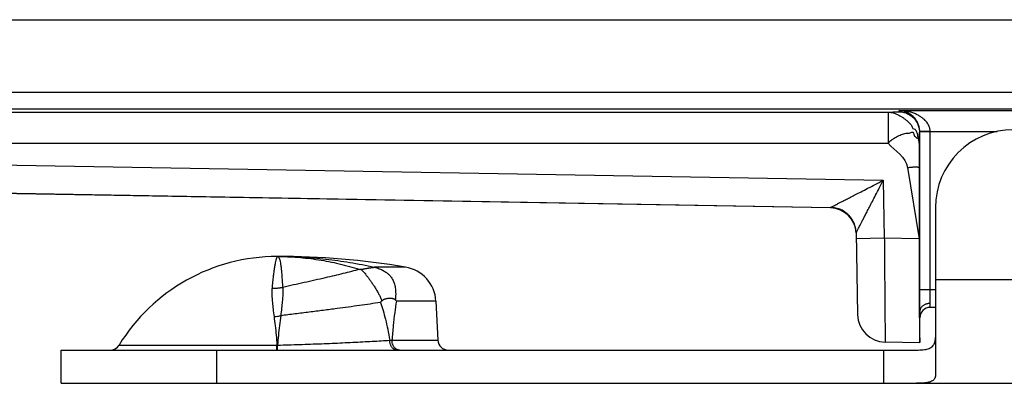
# Model space of a CAD drawing. Header units: inches. Extents: x 0.2 to 16.8, y 0.1 to 10.8.
# Tile 3 of 22: x 2.039 to 2.986, y 2.328 to 2.678. Entities that reach past the tile are written whole.
import ezdxf

# ---------------------------------------------------------------- set-up
doc = ezdxf.new("R2010")
doc.units = ezdxf.units.IN
doc.header["$LTSCALE"] = 0.935
doc.header["$MEASUREMENT"] = 0
doc.layers.get('0').update_dxf_attribs({"linetype": 'CONTINUOUS'})

msp = doc.modelspace()

# ---------------------------------------------------------------- linework, layer by layer
at = {"color": 7, "linetype": 'CONTINUOUS'}
for p, q in [((1.371, 2.67814), (3.345, 2.67814)), ((3.266, 2.60817), (1.371, 2.60817)), ((1.32625, 2.58924), (2.87448, 2.58924)), ((3.21043, 2.59208), (1.32767, 2.59208)), ((2.87448, 2.58924), (2.87448, 2.55924)), ((2.88465, 2.58959), (2.88518, 2.59064)), ((2.88518, 2.59064), (3.22483, 2.59064)), ((2.90465, 2.5696), (2.90492, 2.57012)), ((2.91492, 2.57012), (2.90492, 2.57012)), ((2.90492, 2.41833), (2.90492, 2.57012)), ((2.91491, 2.57064), (2.97948, 2.57064)), ((2.91492, 2.41833), (2.91492, 2.57012)), ((1.32625, 2.55924), (2.87448, 2.55924)), ((1.27016, 2.5516), (2.86987, 2.52367)), ((2.89304, 2.5358), (2.90422, 2.46736)), ((2.90431, 2.5358), (2.90422, 2.46736)), ((1.26969, 2.5246), (2.81919, 2.49755)), ((2.8192, 2.497), (1.26969, 2.52405)), ((2.86987, 2.52367), (2.87084, 2.46795)), ((2.8192, 2.497), (2.81919, 2.49755)), ((2.92, 2.49733), (2.92, 2.33608)), ((2.84375, 2.47299), (2.84512, 2.39444)), ((2.87084, 2.46795), (2.84385, 2.46747)), ((2.90422, 2.46736), (2.87084, 2.46795)), ((2.41034, 2.44012), (2.38003, 2.44012)), ((2.92, 2.42833), (3.01178, 2.42833)), ((2.92, 2.41833), (2.90492, 2.41833)), ((2.43953, 2.40743), (2.40157, 2.40743)), ((2.43953, 2.40743), (2.44151, 2.36981)), ((2.905, 2.36733), (2.905, 2.39736)), ((2.915, 2.40133), (2.915, 2.40515)), ((2.92, 2.40133), (2.915, 2.40133)), ((2.39728, 2.36981), (2.44151, 2.36981)), ((2.905, 2.36733), (2.87165, 2.36792)), ((2.079, 2.36033), (2.90181, 2.36033)), ((2.079, 2.32833), (2.079, 2.36033)), ((2.13483, 2.36511), (2.28671, 2.36511)), ((2.229, 2.32833), (2.229, 2.36033)), ((2.87, 2.36033), (2.87, 2.32833)), ((2.079, 2.32833), (3.20892, 2.32833))]:
    msp.add_line(p, q, dxfattribs=at)
for centre, radius, start, end in [((2.995, 2.49733), 0.075, 90, 180), ((2.81876, 2.47201), 0.025, 2.25735, 89.00008), ((2.287, 2.27186), 0.17847, 90, 148.50151), ((2.287, 1.70033), 0.75, 80.53488, 90), ((2.40458, 2.4056), 0.035, 3, 80.53488), ((2.915, 2.39133), 0.01, 90, 180), ((2.87212, 2.39491), 0.027, 181, 269), ((2.45149, 2.37033), 0.01, 183, 270), ((2.1263, 2.37033), 0.01, 270, 328.50151)]:
    msp.add_arc(centre, radius, start, end, dxfattribs=at)
for points, knots in [([(2.87448, 2.58924), (2.87481, 2.58924), (2.87547, 2.58926), (2.87645, 2.58927), (2.87741, 2.58929), (2.87832, 2.58931), (2.8792, 2.58933), (2.88004, 2.58935), (2.88082, 2.58938), (2.88155, 2.5894), (2.88211, 2.58942), (2.88253, 2.58943), (2.88282, 2.58944), (2.88309, 2.58946), (2.88335, 2.58947), (2.88358, 2.58948), (2.88379, 2.58949), (2.88398, 2.5895), (2.88414, 2.58952), (2.88429, 2.58953), (2.8844, 2.58954), (2.88447, 2.58955), (2.88451, 2.58955), (2.88455, 2.58956), (2.88459, 2.58957), (2.88461, 2.58957), (2.88463, 2.58958), (2.88464, 2.58958), (2.88465, 2.58959), (2.88465, 2.58959), (2.88465, 2.58959), (2.88465, 2.58959)], [0, 0, 0, 0, 0.098552, 0.19493, 0.288567, 0.3789, 0.465361, 0.547387, 0.624411, 0.695869, 0.761195, 0.791382, 0.819825, 0.846453, 0.871196, 0.893984, 0.914746, 0.933413, 0.949914, 0.964183, 0.97615, 0.98125, 0.985752, 0.989646, 0.992929, 0.995595, 0.997644, 0.998441, 0.999092, 0.999605, 1, 1, 1, 1]), ([(2.87448, 2.58924), (2.87506, 2.58923), (2.8763, 2.58913), (2.87824, 2.5888), (2.88034, 2.58823), (2.88253, 2.58741), (2.88478, 2.58637), (2.88703, 2.5851), (2.88923, 2.58364), (2.89136, 2.58201), (2.89341, 2.58026), (2.89523, 2.57829), (2.89745, 2.5765), (2.89768, 2.57328), (2.90074, 2.57317), (2.90141, 2.57067), (2.90312, 2.56821), (2.90252, 2.56517), (2.90424, 2.56313), (2.90431, 2.56123), (2.90447, 2.5599), (2.90448, 2.55924)], [0, 0, 0, 0, 0.037666, 0.080476, 0.127593, 0.17831, 0.232047, 0.288012, 0.34534, 0.403367, 0.461666, 0.519872, 0.577739, 0.643445, 0.687614, 0.73947, 0.79118, 0.882158, 0.912126, 0.957479, 1, 1, 1, 1]), ([(2.88465, 2.58959), (2.88531, 2.58959), (2.88662, 2.58953), (2.88856, 2.58924), (2.89047, 2.58876), (2.89232, 2.5881), (2.8941, 2.58726), (2.89578, 2.58625), (2.8971, 2.58527), (2.89809, 2.58442), (2.89904, 2.58352), (2.90013, 2.5823), (2.90129, 2.58072), (2.9023, 2.57903), (2.90314, 2.57725), (2.9038, 2.5754), (2.90429, 2.5735), (2.90458, 2.57156), (2.90465, 2.57025), (2.90465, 2.5696)], [0, 0, 0, 0, 0.062522, 0.125043, 0.187558, 0.250085, 0.312637, 0.375192, 0.437713, 0.468963, 0.5002, 0.562633, 0.625084, 0.68757, 0.750078, 0.812583, 0.875065, 0.937524, 1, 1, 1, 1]), ([(2.91491, 2.57064), (2.9149, 2.57114), (2.91481, 2.57216), (2.91451, 2.57371), (2.914, 2.57531), (2.91327, 2.57695), (2.91227, 2.57863), (2.91097, 2.58036), (2.90931, 2.58211), (2.90724, 2.58385), (2.90472, 2.58555), (2.90171, 2.58714), (2.89817, 2.58855), (2.89415, 2.58968), (2.88976, 2.59042), (2.88672, 2.59062), (2.88518, 2.59064)], [0, 0, 0, 0, 0.038312, 0.078197, 0.120514, 0.166026, 0.215479, 0.270159, 0.331284, 0.399709, 0.47649, 0.562904, 0.660029, 0.767253, 0.881837, 1, 1, 1, 1]), ([(2.90492, 2.57012), (2.90491, 2.57063), (2.90488, 2.57161), (2.90471, 2.57309), (2.90444, 2.57459), (2.90403, 2.57614), (2.90348, 2.57771), (2.90276, 2.57932), (2.90185, 2.58096), (2.90072, 2.58261), (2.89934, 2.58426), (2.89768, 2.58585), (2.89572, 2.58733), (2.89344, 2.58865), (2.89087, 2.58971), (2.88808, 2.59042), (2.88615, 2.59061), (2.88518, 2.59064)], [0, 0, 0, 0, 0.048143, 0.093808, 0.142348, 0.193312, 0.246101, 0.301378, 0.360713, 0.424507, 0.492501, 0.56516, 0.643116, 0.726813, 0.815457, 0.907177, 1, 1, 1, 1]), ([(2.90448, 2.55924), (2.90447, 2.55982), (2.90441, 2.56105), (2.90385, 2.56262), (2.90353, 2.56706), (2.90267, 2.563), (2.90154, 2.56521), (2.89936, 2.56594), (2.89967, 2.56972), (2.89671, 2.56986), (2.89537, 2.56849), (2.89334, 2.56894), (2.89135, 2.56854), (2.88921, 2.56809), (2.88702, 2.56735), (2.88477, 2.56641), (2.88252, 2.56528), (2.88032, 2.56397), (2.87819, 2.56253), (2.87631, 2.5609), (2.87492, 2.55992), (2.87448, 2.55924)], [0, 0, 0, 0, 0.041367, 0.081258, 0.14959, 0.189894, 0.224455, 0.261518, 0.359167, 0.397425, 0.439704, 0.485064, 0.533649, 0.585586, 0.640824, 0.698974, 0.759246, 0.820626, 0.881976, 0.942134, 1, 1, 1, 1]), ([(2.90448, 2.55924), (2.90448, 2.55994), (2.90449, 2.56097), (2.90451, 2.56232), (2.90452, 2.56326), (2.90453, 2.56416), (2.90454, 2.565), (2.90455, 2.56579), (2.90456, 2.56651), (2.90457, 2.56717), (2.90458, 2.56768), (2.90459, 2.56804), (2.90459, 2.56829), (2.9046, 2.56852), (2.9046, 2.56873), (2.90461, 2.56891), (2.90462, 2.56908), (2.90462, 2.56922), (2.90463, 2.56933), (2.90463, 2.5694), (2.90463, 2.56945), (2.90464, 2.56949), (2.90464, 2.56952), (2.90464, 2.56955), (2.90465, 2.56957), (2.90465, 2.56958), (2.90465, 2.56959), (2.90465, 2.5696), (2.90465, 2.5696)], [0, 0, 0, 0, 0.202424, 0.298097, 0.389511, 0.476242, 0.557865, 0.633957, 0.704093, 0.767849, 0.824801, 0.850593, 0.874525, 0.896544, 0.916597, 0.934632, 0.950595, 0.964435, 0.976098, 0.981097, 0.985532, 0.989398, 0.992688, 0.995397, 0.997519, 0.999052, 0.999598, 1, 1, 1, 1]), ([(2.91491, 2.57064), (2.91448, 2.57063), (2.91362, 2.57062), (2.91235, 2.5706), (2.91113, 2.57058), (2.90997, 2.57056), (2.90889, 2.57054), (2.90791, 2.57052), (2.90705, 2.5705), (2.90633, 2.5705), (2.90576, 2.57047), (2.90531, 2.57047), (2.90508, 2.5704), (2.90492, 2.57043), (2.90491, 2.57047)], [0, 0, 0, 0, 0.129395, 0.256735, 0.379831, 0.496563, 0.604918, 0.703029, 0.789211, 0.86199, 0.920148, 0.962731, 0.989106, 1, 1, 1, 1]), ([(2.91492, 2.57012), (2.91492, 2.57018), (2.91491, 2.57029), (2.91491, 2.57047), (2.91491, 2.57058), (2.91491, 2.57064)], [0, 0, 0, 0, 0.333334, 0.666666, 1, 1, 1, 1]), ([(2.90448, 2.55924), (2.90447, 2.55828), (2.90445, 2.55639), (2.90442, 2.55271), (2.90438, 2.54907), (2.90435, 2.54536), (2.90433, 2.54239), (2.90432, 2.53918), (2.90432, 2.53696), (2.90431, 2.5358)], [0, 0, 0, 0, 0.123509, 0.241102, 0.471224, 0.590095, 0.715734, 0.851311, 1, 1, 1, 1]), ([(2.89304, 2.5358), (2.89353, 2.53588), (2.89449, 2.53603), (2.89593, 2.53622), (2.89731, 2.53636), (2.89861, 2.53647), (2.89983, 2.53654), (2.90093, 2.53656), (2.9019, 2.53654), (2.90272, 2.53648), (2.90338, 2.53638), (2.90387, 2.53624), (2.9042, 2.53607), (2.90431, 2.53588), (2.90431, 2.5358)], [0, 0, 0, 0, 0.128716, 0.254453, 0.375315, 0.489517, 0.59534, 0.691188, 0.775633, 0.847306, 0.905137, 0.948699, 0.978876, 1, 1, 1, 1]), ([(2.81919, 2.49755), (2.81924, 2.49757), (2.81939, 2.49766), (2.81974, 2.49784), (2.82032, 2.49813), (2.82118, 2.49858), (2.82235, 2.49919), (2.82389, 2.49998), (2.82584, 2.50097), (2.82823, 2.50221), (2.83112, 2.5037), (2.83455, 2.50547), (2.8386, 2.50755), (2.84331, 2.50998), (2.84879, 2.51281), (2.8551, 2.51606), (2.86223, 2.51973), (2.86724, 2.52232), (2.86987, 2.52367)], [0, 0, 0, 0, 0.002569, 0.00916, 0.020523, 0.037142, 0.059929, 0.090001, 0.128129, 0.175022, 0.231718, 0.299181, 0.378527, 0.470878, 0.578152, 0.702978, 0.84449, 1, 1, 1, 1]), ([(2.84375, 2.47295), (2.84376, 2.473), (2.84382, 2.47314), (2.84398, 2.47343), (2.84423, 2.47393), (2.84461, 2.47465), (2.84511, 2.47564), (2.84579, 2.47694), (2.84664, 2.4786), (2.84769, 2.48064), (2.84896, 2.4831), (2.85047, 2.48604), (2.85225, 2.48948), (2.85431, 2.49348), (2.8567, 2.49812), (2.85945, 2.50346), (2.8626, 2.50955), (2.86611, 2.51638), (2.86858, 2.52117), (2.86987, 2.52367)], [0, 0, 0, 0, 0.00257, 0.00811, 0.017557, 0.031576, 0.050895, 0.076291, 0.10861, 0.148642, 0.197003, 0.254523, 0.322135, 0.400764, 0.491423, 0.596055, 0.716714, 0.852144, 1, 1, 1, 1]), ([(2.8355, 2.49112), (2.83486, 2.49169), (2.83353, 2.49277), (2.83139, 2.49418), (2.82911, 2.49536), (2.82672, 2.4963), (2.82426, 2.49698), (2.82174, 2.49742), (2.82004, 2.49753), (2.81919, 2.49755)], [0, 0, 0, 0, 0.143275, 0.286451, 0.42947, 0.572342, 0.715059, 0.857611, 1, 1, 1, 1]), ([(2.8355, 2.49112), (2.83487, 2.49169), (2.83354, 2.49277), (2.8314, 2.49417), (2.82912, 2.49535), (2.82674, 2.49629), (2.82427, 2.49698), (2.82175, 2.49742), (2.82005, 2.49754), (2.81919, 2.49755)], [0, 0, 0, 0, 0.142804, 0.285668, 0.428533, 0.571398, 0.714264, 0.857132, 1, 1, 1, 1]), ([(2.84375, 2.47299), (2.84374, 2.47384), (2.84362, 2.47555), (2.84318, 2.47808), (2.84249, 2.48055), (2.84155, 2.48293), (2.84037, 2.48521), (2.83896, 2.48735), (2.83734, 2.48934), (2.83613, 2.49055), (2.8355, 2.49112)], [0, 0, 0, 0, 0.124997, 0.249977, 0.374978, 0.499991, 0.625008, 0.750022, 0.875027, 1, 1, 1, 1]), ([(2.87084, 2.46795), (2.87086, 2.46533), (2.87091, 2.46011), (2.87097, 2.45231), (2.87103, 2.44462), (2.87109, 2.43707), (2.87115, 2.42972), (2.87121, 2.4226), (2.87126, 2.41577), (2.87132, 2.40926), (2.87136, 2.40311), (2.87141, 2.39736), (2.87145, 2.39205), (2.87149, 2.3872), (2.87153, 2.38285), (2.87156, 2.37902), (2.87158, 2.37573), (2.87161, 2.37302), (2.87162, 2.37089), (2.87164, 2.36935), (2.87164, 2.36843), (2.87165, 2.36802), (2.87165, 2.36792)], [0, 0, 0, 0, 0.078537, 0.156605, 0.233687, 0.309301, 0.38298, 0.454272, 0.522738, 0.587954, 0.649522, 0.70708, 0.760297, 0.808863, 0.852479, 0.890863, 0.923765, 0.950975, 0.972321, 0.987666, 0.996913, 1, 1, 1, 1]), ([(2.90422, 2.46736), (2.90422, 2.46479), (2.90422, 2.45965), (2.90423, 2.45197), (2.90424, 2.44439), (2.90426, 2.43695), (2.90428, 2.42969), (2.90431, 2.42265), (2.90434, 2.41589), (2.90438, 2.40943), (2.90442, 2.40331), (2.90446, 2.39758), (2.90451, 2.39227), (2.90456, 2.38741), (2.90462, 2.38303), (2.90468, 2.37915), (2.90474, 2.3758), (2.9048, 2.373), (2.90486, 2.37076), (2.90492, 2.3691), (2.90497, 2.36819), (2.905, 2.36784)], [0, 0, 0, 0, 0.077649, 0.154971, 0.231269, 0.306114, 0.379284, 0.450127, 0.518165, 0.58325, 0.644822, 0.702414, 0.755918, 0.804903, 0.848968, 0.888024, 0.921785, 0.949964, 0.972488, 0.989214, 1, 1, 1, 1]), ([(2.287, 2.45033), (2.28683, 2.45033), (2.28653, 2.44964), (2.28613, 2.44861), (2.2856, 2.4466), (2.28501, 2.44394), (2.28436, 2.44048), (2.2837, 2.4363), (2.28305, 2.43139), (2.28245, 2.42579), (2.28211, 2.42183), (2.28195, 2.41974)], [0, 0, 0, 0, 0.016475, 0.056242, 0.120438, 0.209052, 0.321738, 0.457948, 0.616993, 0.798027, 1, 1, 1, 1]), ([(2.287, 2.45033), (2.29479, 2.45033), (2.31038, 2.44991), (2.33372, 2.44799), (2.35697, 2.44479), (2.37236, 2.44182), (2.38003, 2.44012)], [0, 0, 0, 0, 0.249263, 0.49875, 0.748878, 1, 1, 1, 1]), ([(2.287, 2.45033), (2.29358, 2.45033), (2.30684, 2.44981), (2.32673, 2.44745), (2.34658, 2.44355), (2.35963, 2.43995), (2.36609, 2.43792)], [0, 0, 0, 0, 0.245551, 0.495053, 0.747066, 1, 1, 1, 1]), ([(2.287, 2.45033), (2.28734, 2.45033), (2.28813, 2.44996), (2.28888, 2.44867), (2.28952, 2.44676), (2.29005, 2.44412), (2.29052, 2.44076), (2.29095, 2.43669), (2.29135, 2.43193), (2.29176, 2.42649), (2.29204, 2.42265), (2.29219, 2.42062)], [0, 0, 0, 0, 0.032826, 0.077412, 0.141792, 0.228479, 0.33814, 0.470716, 0.625755, 0.802519, 1, 1, 1, 1]), ([(2.36609, 2.43792), (2.36349, 2.43723), (2.35819, 2.43585), (2.35009, 2.43383), (2.34172, 2.4318), (2.33272, 2.42969), (2.32311, 2.42749), (2.31293, 2.4252), (2.3026, 2.42291), (2.29567, 2.42139), (2.29219, 2.42062)], [0, 0, 0, 0, 0.10629, 0.216462, 0.330093, 0.446756, 0.581909, 0.71966, 0.859271, 1, 1, 1, 1]), ([(2.36732, 2.43798), (2.36718, 2.43797), (2.3669, 2.43796), (2.3665, 2.43794), (2.36623, 2.43792), (2.36609, 2.43792)], [0, 0, 0, 0, 0.340159, 0.673935, 1, 1, 1, 1]), ([(2.36732, 2.43798), (2.36745, 2.43798), (2.36774, 2.43801), (2.36818, 2.43807), (2.36867, 2.43814), (2.3692, 2.43823), (2.36977, 2.43834), (2.37038, 2.43846), (2.37104, 2.43858), (2.37175, 2.43872), (2.37251, 2.43887), (2.37333, 2.43902), (2.3742, 2.43917), (2.37506, 2.43932), (2.37586, 2.43944), (2.37656, 2.43954), (2.37718, 2.43962), (2.37771, 2.43968), (2.37817, 2.43973), (2.37858, 2.43978), (2.37893, 2.43982), (2.37922, 2.43985), (2.37947, 2.43988), (2.37967, 2.43991), (2.37983, 2.43994), (2.37993, 2.43996), (2.37999, 2.43998), (2.37999, 2.44)], [0, 0, 0, 0, 0.031629, 0.066839, 0.105109, 0.146664, 0.191509, 0.239918, 0.292111, 0.34828, 0.408671, 0.474101, 0.543832, 0.613966, 0.677587, 0.732695, 0.780255, 0.821662, 0.857794, 0.889255, 0.916479, 0.939789, 0.95936, 0.975284, 0.987487, 0.995824, 1, 1, 1, 1]), ([(2.36732, 2.43798), (2.36781, 2.4376), (2.36882, 2.43669), (2.37032, 2.43509), (2.37195, 2.43316), (2.3737, 2.43094), (2.37554, 2.4285), (2.37738, 2.42585), (2.37927, 2.42306), (2.3812, 2.42013), (2.38305, 2.41706), (2.38479, 2.41395), (2.38629, 2.41083), (2.38717, 2.40874), (2.38756, 2.40771)], [0, 0, 0, 0, 0.050636, 0.110882, 0.179824, 0.257518, 0.341847, 0.429889, 0.521669, 0.617942, 0.716837, 0.814884, 0.909696, 1, 1, 1, 1]), ([(2.37999, 2.44), (2.38, 2.44002), (2.38, 2.44004), (2.38002, 2.44008), (2.38002, 2.44011), (2.38003, 2.44012)], [0, 0, 0, 0, 0.351427, 0.68583, 1, 1, 1, 1]), ([(2.37999, 2.44), (2.38091, 2.43982), (2.38264, 2.4394), (2.38504, 2.43861), (2.38712, 2.43774), (2.38893, 2.43684), (2.39053, 2.43592), (2.39193, 2.43494), (2.39322, 2.43402), (2.39432, 2.43288), (2.39548, 2.43172), (2.3965, 2.4303), (2.39756, 2.42886), (2.39836, 2.42721), (2.39914, 2.42548), (2.3998, 2.42355), (2.4003, 2.42131), (2.40073, 2.41872), (2.4009, 2.41571), (2.40086, 2.41233), (2.40059, 2.40998), (2.40044, 2.40876)], [0, 0, 0, 0, 0.067124, 0.126793, 0.179887, 0.227378, 0.27131, 0.31174, 0.349024, 0.384121, 0.424357, 0.465744, 0.508739, 0.551444, 0.596096, 0.644054, 0.697312, 0.759307, 0.831219, 0.912238, 1, 1, 1, 1]), ([(2.28195, 2.41974), (2.28186, 2.41846), (2.28177, 2.41567), (2.28189, 2.4111), (2.28227, 2.4057), (2.28294, 2.39942), (2.28352, 2.39492), (2.28386, 2.39253)], [0, 0, 0, 0, 0.14032, 0.306046, 0.50204, 0.734446, 1, 1, 1, 1]), ([(2.28195, 2.41974), (2.2831, 2.41974), (2.28539, 2.4198), (2.28881, 2.4201), (2.29107, 2.42042), (2.29219, 2.42062)], [0, 0, 0, 0, 0.334636, 0.668127, 1, 1, 1, 1]), ([(2.29219, 2.42062), (2.29227, 2.41936), (2.29234, 2.41657), (2.29221, 2.412), (2.29183, 2.40662), (2.29118, 2.40032), (2.2906, 2.39581), (2.29027, 2.39337)], [0, 0, 0, 0, 0.139104, 0.305379, 0.50092, 0.730429, 1, 1, 1, 1]), ([(2.905, 2.39743), (2.905, 2.39802), (2.90498, 2.39927), (2.90497, 2.40122), (2.90495, 2.40335), (2.90494, 2.40562), (2.90493, 2.40801), (2.90493, 2.41051), (2.90492, 2.41308), (2.90492, 2.41569), (2.90492, 2.41745), (2.90492, 2.41833)], [0, 0, 0, 0, 0.084864, 0.178859, 0.280853, 0.38977, 0.504639, 0.624264, 0.747595, 0.873384, 1, 1, 1, 1]), ([(2.915, 2.40515), (2.91499, 2.40557), (2.91498, 2.40647), (2.91496, 2.40788), (2.91495, 2.40941), (2.91494, 2.41106), (2.91493, 2.4128), (2.91492, 2.41461), (2.91492, 2.41646), (2.91492, 2.41771), (2.91492, 2.41833)], [0, 0, 0, 0, 0.096341, 0.203614, 0.320763, 0.446256, 0.578633, 0.716173, 0.857209, 1, 1, 1, 1]), ([(2.3862, 2.40607), (2.38294, 2.40557), (2.37625, 2.40457), (2.36601, 2.40311), (2.35537, 2.40165), (2.34375, 2.4001), (2.33119, 2.39848), (2.31773, 2.39677), (2.30405, 2.39507), (2.29487, 2.39394), (2.29027, 2.39337)], [0, 0, 0, 0, 0.102442, 0.209515, 0.320699, 0.43547, 0.57282, 0.713343, 0.856062, 1, 1, 1, 1]), ([(2.38756, 2.40771), (2.38741, 2.40753), (2.38711, 2.40716), (2.38666, 2.40661), (2.38635, 2.40625), (2.3862, 2.40607)], [0, 0, 0, 0, 0.335403, 0.667358, 1, 1, 1, 1]), ([(2.3862, 2.40607), (2.38712, 2.40354), (2.38888, 2.39819), (2.39121, 2.38964), (2.39335, 2.38008), (2.39458, 2.37332), (2.39517, 2.36975)], [0, 0, 0, 0, 0.215503, 0.450325, 0.710019, 1, 1, 1, 1]), ([(2.38756, 2.40771), (2.38768, 2.40785), (2.38796, 2.40813), (2.38844, 2.40849), (2.38902, 2.40884), (2.38967, 2.40916), (2.39042, 2.40946), (2.39125, 2.40973), (2.39218, 2.40996), (2.39321, 2.41015), (2.39428, 2.41027), (2.39534, 2.41031), (2.39632, 2.41028), (2.39718, 2.41019), (2.39793, 2.41005), (2.39859, 2.40987), (2.39916, 2.40965), (2.39966, 2.4094), (2.40009, 2.40911), (2.40034, 2.40888), (2.40044, 2.40876)], [0, 0, 0, 0, 0.039893, 0.083774, 0.131725, 0.184325, 0.241794, 0.304751, 0.373926, 0.449386, 0.529639, 0.607996, 0.678656, 0.740706, 0.795127, 0.843769, 0.887889, 0.928107, 0.965346, 1, 1, 1, 1]), ([(2.40157, 2.40743), (2.40097, 2.40374), (2.39985, 2.39587), (2.39843, 2.38332), (2.39765, 2.37448), (2.39728, 2.36981)], [0, 0, 0, 0, 0.296621, 0.629381, 1, 1, 1, 1]), ([(2.40044, 2.40876), (2.40057, 2.40861), (2.40083, 2.40831), (2.4012, 2.40787), (2.40145, 2.40758), (2.40157, 2.40743)], [0, 0, 0, 0, 0.341554, 0.674985, 1, 1, 1, 1]), ([(2.915, 2.40513), (2.91457, 2.40514), (2.9137, 2.40511), (2.91242, 2.40491), (2.91118, 2.40459), (2.91, 2.40414), (2.90891, 2.40358), (2.90793, 2.4029), (2.90706, 2.40214), (2.90633, 2.40129), (2.90575, 2.40038), (2.90532, 2.39941), (2.90506, 2.3984), (2.905, 2.39771), (2.905, 2.39736)], [0, 0, 0, 0, 0.093001, 0.185503, 0.276846, 0.366475, 0.453926, 0.538857, 0.621076, 0.70057, 0.777511, 0.852265, 0.925366, 1, 1, 1, 1]), ([(2.28386, 2.39253), (2.28458, 2.39259), (2.286, 2.39274), (2.28814, 2.39302), (2.28956, 2.39325), (2.29027, 2.39337)], [0, 0, 0, 0, 0.333181, 0.666627, 1, 1, 1, 1]), ([(2.28386, 2.39253), (2.28427, 2.38962), (2.28503, 2.38367), (2.28599, 2.37453), (2.28649, 2.36829), (2.28671, 2.36511)], [0, 0, 0, 0, 0.319026, 0.653097, 1, 1, 1, 1]), ([(2.29027, 2.39337), (2.28982, 2.3902), (2.28902, 2.38391), (2.28807, 2.37448), (2.28756, 2.36823), (2.28733, 2.36512)], [0, 0, 0, 0, 0.337971, 0.670081, 1, 1, 1, 1]), ([(2.28733, 2.36512), (2.29084, 2.3652), (2.29788, 2.36539), (2.30844, 2.36571), (2.31898, 2.36606), (2.32942, 2.36645), (2.3397, 2.36687), (2.34977, 2.36732), (2.35959, 2.36779), (2.36909, 2.36828), (2.3782, 2.36878), (2.38685, 2.36927), (2.39246, 2.36959), (2.39517, 2.36975)], [0, 0, 0, 0, 0.09752, 0.19565, 0.293619, 0.390664, 0.486102, 0.57957, 0.670773, 0.759143, 0.843939, 0.924451, 1, 1, 1, 1]), ([(2.39517, 2.36975), (2.39541, 2.36976), (2.39588, 2.36977), (2.39659, 2.36979), (2.39705, 2.3698), (2.39728, 2.36981)], [0, 0, 0, 0, 0.339379, 0.672758, 1, 1, 1, 1]), ([(2.40188, 2.36033), (2.40157, 2.36033), (2.40095, 2.3604), (2.40003, 2.36069), (2.39916, 2.36116), (2.39834, 2.3618), (2.39758, 2.36261), (2.39691, 2.36355), (2.39634, 2.36462), (2.39587, 2.3658), (2.39551, 2.36707), (2.39527, 2.36839), (2.39519, 2.36929), (2.39517, 2.36975)], [0, 0, 0, 0, 0.073112, 0.147848, 0.225614, 0.307448, 0.393963, 0.485354, 0.581446, 0.681762, 0.785581, 0.892003, 1, 1, 1, 1]), ([(2.40214, 2.36085), (2.40193, 2.36095), (2.40141, 2.36123), (2.40063, 2.36181), (2.39983, 2.36262), (2.39912, 2.36357), (2.39851, 2.36465), (2.39801, 2.36584), (2.39763, 2.36711), (2.39738, 2.36844), (2.3973, 2.36935), (2.39728, 2.36981)], [0, 0, 0, 0, 0.064385, 0.165701, 0.271865, 0.383114, 0.499296, 0.619925, 0.744247, 0.871305, 1, 1, 1, 1]), ([(2.90181, 2.36033), (2.9029, 2.36033), (2.90498, 2.36037), (2.90792, 2.36056), (2.91053, 2.36093), (2.9128, 2.36149), (2.91476, 2.36225), (2.91641, 2.36325), (2.91776, 2.36452), (2.91879, 2.36605), (2.91951, 2.36788), (2.91993, 2.37), (2.92, 2.37153), (2.92, 2.37234)], [0, 0, 0, 0, 0.130088, 0.246937, 0.350945, 0.443176, 0.525464, 0.600453, 0.671616, 0.743024, 0.818938, 0.903413, 1, 1, 1, 1]), ([(2.28669, 2.36033), (2.28672, 2.36033), (2.28665, 2.36056), (2.28673, 2.36079), (2.28668, 2.36136), (2.28671, 2.36204), (2.2867, 2.36293), (2.28671, 2.36397), (2.28671, 2.36472), (2.28671, 2.36511)], [0, 0, 0, 0, 0.022246, 0.088491, 0.19733, 0.346454, 0.532695, 0.752097, 1, 1, 1, 1]), ([(2.28671, 2.36511), (2.28678, 2.36511), (2.28692, 2.36511), (2.28712, 2.36512), (2.28726, 2.36512), (2.28733, 2.36512)], [0, 0, 0, 0, 0.333344, 0.666679, 1, 1, 1, 1]), ([(2.28719, 2.36033), (2.28723, 2.36033), (2.2872, 2.36056), (2.28726, 2.3608), (2.28726, 2.36136), (2.28729, 2.36205), (2.2873, 2.36294), (2.28732, 2.36398), (2.28733, 2.36472), (2.28733, 2.36512)], [0, 0, 0, 0, 0.022786, 0.089157, 0.198004, 0.347056, 0.533159, 0.752361, 1, 1, 1, 1]), ([(2.40441, 2.36033), (2.40408, 2.36033), (2.40341, 2.3604), (2.40278, 2.36059), (2.40246, 2.36071)], [0, 0, 0, 0, 0.49557, 1, 1, 1, 1]), ([(2.92, 2.33608), (2.92, 2.33551), (2.9199, 2.33441), (2.91932, 2.33289), (2.91835, 2.33163), (2.91702, 2.33061), (2.91533, 2.32982), (2.9133, 2.32922), (2.91092, 2.32879), (2.90819, 2.32851), (2.90511, 2.32836), (2.90295, 2.32833), (2.90181, 2.32833)], [0, 0, 0, 0, 0.07778, 0.148491, 0.218031, 0.292118, 0.375301, 0.470681, 0.580176, 0.704827, 0.844896, 1, 1, 1, 1])]:
    msp.add_open_spline(points, degree=3, knots=knots, dxfattribs=at)
for points in [[(2.87448, 2.55924), (2.88157, 2.55219), (2.89139, 2.54587), (2.89304, 2.5358)], [(2.40246, 2.36071), (2.40235, 2.36076), (2.40225, 2.3608), (2.40214, 2.36085)]]:
    msp.add_open_spline(points, degree=3, dxfattribs=at)

doc.saveas('drawing.dxf')
